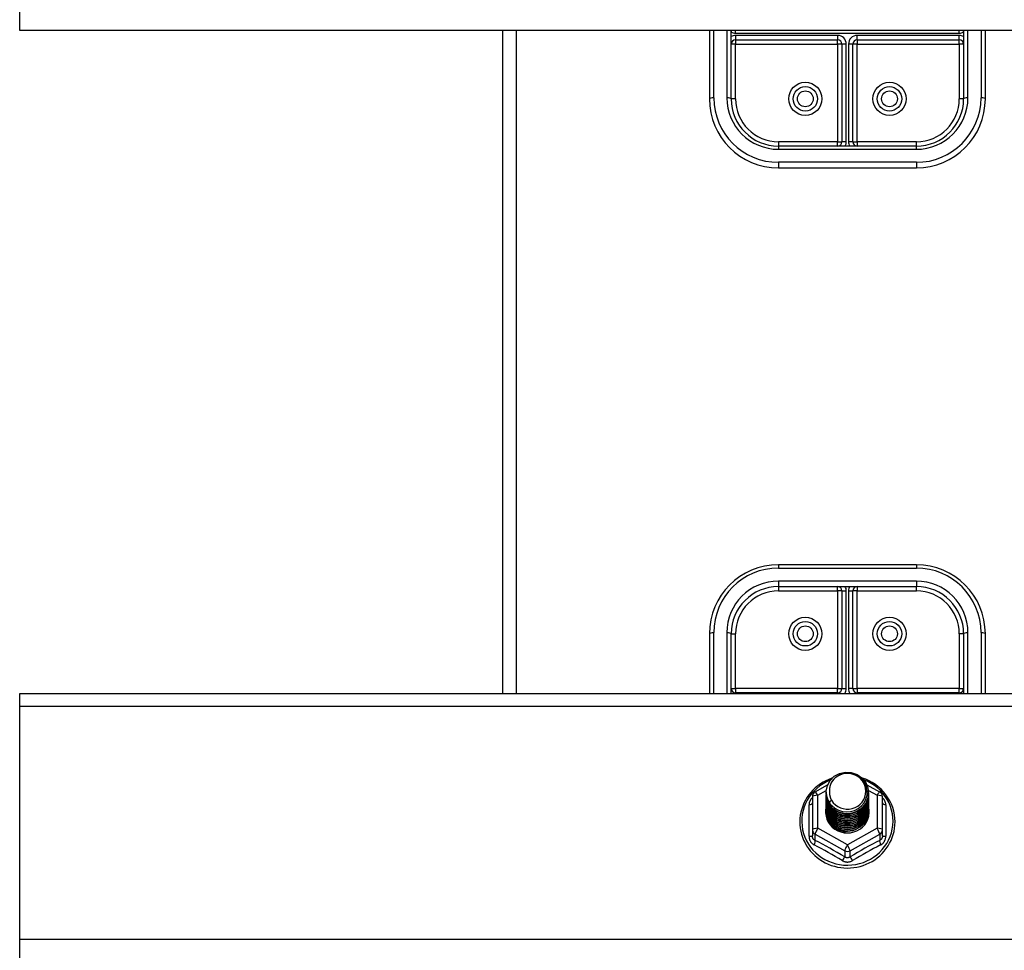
# Model space of a CAD drawing. Header units: inches. Extents: x 32 to 80, y 15.9 to 42.2.
# Tile 22 of 59: x 42.5 to 49.7, y 29.5 to 36.3. Entities that reach past the tile are written whole.
import ezdxf

# ---------------------------------------------------------------- set-up
doc = ezdxf.new("R2010")
doc.units = ezdxf.units.IN
doc.header["$MEASUREMENT"] = 0
doc.layers.add('Visible Edges(ANSI)', color=7, linetype='Continuous', lineweight=25)
doc.layers.add('Visible Tangent Edges(ANSI)', color=7, linetype='Continuous', lineweight=25)

msp = doc.modelspace()

# ---------------------------------------------------------------- linework, layer by layer
at = {"layer": 'Visible Edges(ANSI)'}
for p, q in [((42.5359, 36.1901), (42.5359, 36.347)), ((78.5359, 36.1901), (42.5359, 36.1901)), ((46.0359, 36.1901), (46.0359, 31.3824)), ((47.5359, 36.1901), (47.5359, 35.6943)), ((47.6935, 36.1901), (47.6934, 36.1802)), ((47.6934, 35.6943), (47.6934, 36.1901)), ((49.3784, 36.1802), (49.3783, 36.1901)), ((49.3784, 36.1901), (49.3784, 35.6943)), ((49.5359, 35.6943), (49.5359, 36.1901)), ((47.7249, 36.123), (48.465, 36.123)), ((48.6068, 36.123), (49.3469, 36.123)), ((48.4965, 36.0915), (48.4965, 35.3833)), ((48.5753, 35.3833), (48.5753, 36.0915)), ((49.0359, 35.3518), (48.0359, 35.3518)), ((48.0359, 35.1943), (49.0359, 35.1943)), ((49.0359, 32.3144), (48.0359, 32.3144)), ((48.0359, 32.1569), (49.0359, 32.1569)), ((48.4965, 32.1255), (48.4965, 31.4173)), ((48.5753, 31.4173), (48.5753, 32.1255)), ((47.5359, 31.8144), (47.5359, 31.3824)), ((47.6934, 31.3824), (47.6934, 31.8144)), ((49.3784, 31.8144), (49.3784, 31.3824)), ((49.5359, 31.3824), (49.5359, 31.8144)), ((42.5359, 31.2892), (42.5359, 31.3824)), ((42.5359, 31.3824), (78.5359, 31.3824)), ((48.465, 31.3858), (47.7249, 31.3858)), ((49.3469, 31.3858), (48.6068, 31.3858)), ((42.5359, 29.597), (42.5359, 31.2892)), ((48.3021, 30.6675), (48.3922, 30.7177)), ((48.6771, 30.7192), (48.7696, 30.6675)), ((48.2819, 30.6331), (48.2819, 30.3935)), ((48.3823, 30.6658), (48.3823, 30.6662)), ((48.3823, 30.6533), (48.3823, 30.6537)), ((48.3823, 30.6407), (48.3823, 30.6411)), ((48.3823, 30.6282), (48.3823, 30.6286)), ((48.6894, 30.6595), (48.6894, 30.66)), ((48.6894, 30.647), (48.6894, 30.6474)), ((48.6894, 30.6345), (48.6894, 30.6349)), ((48.6894, 30.6219), (48.6894, 30.6223)), ((48.7898, 30.3935), (48.7898, 30.6331)), ((48.3823, 30.6157), (48.3823, 30.6161)), ((48.3823, 30.6031), (48.3823, 30.6035)), ((48.3823, 30.5906), (48.3823, 30.591)), ((48.3823, 30.578), (48.3823, 30.5785)), ((48.3823, 30.5655), (48.3823, 30.5659)), ((48.3823, 30.553), (48.3823, 30.5534)), ((48.6894, 30.6094), (48.6894, 30.6098)), ((48.6894, 30.5968), (48.6894, 30.5973)), ((48.6894, 30.5843), (48.6894, 30.5847)), ((48.6894, 30.5718), (48.6894, 30.5722)), ((48.6894, 30.5592), (48.6894, 30.5596)), ((48.3823, 30.5404), (48.3823, 30.5408)), ((48.3823, 30.5279), (48.3823, 30.5283)), ((48.6894, 30.5467), (48.6894, 30.5471)), ((48.6894, 30.5342), (48.6894, 30.5346)), ((48.2819, 30.3935), (48.2819, 30.3487)), ((48.5175, 30.3795), (48.5161, 30.372)), ((48.7898, 30.3487), (48.7898, 30.3935)), ((42.5359, 29.4401), (42.5359, 29.597))]:
    msp.add_line(p, q, dxfattribs=at)
at = {"layer": 'Visible Edges(ANSI)', "flags": 128}
for points in [[(48.424, 30.7664), (48.4019, 30.7582), (48.3805, 30.7486), (48.3598, 30.7376), (48.34, 30.7253), (48.321, 30.7117), (48.303, 30.6968), (48.2862, 30.6808), (48.2704, 30.6637), (48.256, 30.6456), (48.2428, 30.6265), (48.231, 30.6067), (48.2206, 30.586), (48.2117, 30.5648), (48.2044, 30.543), (48.1986, 30.5207), (48.1943, 30.4981), (48.1917, 30.4753), (48.1907, 30.4523), (48.1914, 30.4294), (48.1936, 30.4065), (48.1975, 30.3839), (48.203, 30.3615), (48.21, 30.3396), (48.2185, 30.3182), (48.2286, 30.2974), (48.2401, 30.2774), (48.2529, 30.2581), (48.2671, 30.2398), (48.2826, 30.2225), (48.2992, 30.2062), (48.317, 30.1911), (48.3357, 30.1772), (48.3554, 30.1646), (48.3759, 30.1533), (48.3972, 30.1434), (48.4191, 30.1349), (48.4415, 30.1279), (48.4644, 30.1224), (48.4876, 30.1185), (48.511, 30.116), (48.5346, 30.1152), (48.5581, 30.1159), (48.5816, 30.1181), (48.6048, 30.1219), (48.6278, 30.1272), (48.6503, 30.1341), (48.6722, 30.1424), (48.6936, 30.1521), (48.7142, 30.1633), (48.7339, 30.1757), (48.7528, 30.1895), (48.7707, 30.2045), (48.7874, 30.2206), (48.803, 30.2379), (48.8173, 30.2561), (48.8304, 30.2752), (48.842, 30.2952), (48.8522, 30.3159), (48.8609, 30.3372), (48.8681, 30.3591), (48.8738, 30.3814), (48.8778, 30.404), (48.8802, 30.4269), (48.881, 30.4498)], [(48.4032, 30.5925), (48.3868, 30.6311), (48.3825, 30.6725), (48.3906, 30.7135), (48.4104, 30.7506), (48.4404, 30.7807), (48.4781, 30.8014), (48.5206, 30.811), (48.5642, 30.8086), (48.6056, 30.7945), (48.6413, 30.7696), (48.6685, 30.7359), (48.6849, 30.6962), (48.6893, 30.6536), (48.6813, 30.6115), (48.6614, 30.5733), (48.6315, 30.542), (48.5938, 30.5201), (48.5514, 30.5093), (48.5077, 30.5105), (48.4663, 30.5235), (48.4306, 30.5472), (48.4034, 30.5797), (48.3869, 30.6183), (48.3825, 30.6597)], [(48.4219, 30.5678), (48.4446, 30.549), (48.4708, 30.5348), (48.4994, 30.526), (48.5292, 30.5227), (48.5592, 30.5253), (48.5881, 30.5337), (48.6146, 30.5474), (48.6379, 30.5661), (48.6567, 30.589), (48.6703, 30.6151), (48.6782, 30.6433), (48.6799, 30.6726), (48.6753, 30.7014), (48.6647, 30.7288), (48.6484, 30.7534), (48.6271, 30.7741), (48.6019, 30.79), (48.5737, 30.8003), (48.544, 30.8046), (48.5141, 30.8025), (48.4854, 30.7942), (48.4593, 30.7801), (48.4372, 30.7607), (48.42, 30.7371)], [(48.881, 30.4498), (48.88, 30.4761), (48.8768, 30.5022), (48.8715, 30.528), (48.8641, 30.5533), (48.8547, 30.5779), (48.8434, 30.6018), (48.8301, 30.6247), (48.8151, 30.6466), (48.7983, 30.6672), (48.78, 30.6864), (48.7601, 30.7042), (48.7389, 30.7205), (48.7164, 30.735), (48.6928, 30.7478), (48.6683, 30.7588), (48.643, 30.7679)], [(48.42, 30.7371), (48.4188, 30.7346), (48.4176, 30.7321), (48.4164, 30.7295), (48.4153, 30.7269), (48.4142, 30.7243), (48.4133, 30.7217), (48.4123, 30.719), (48.4115, 30.7163), (48.4107, 30.7136), (48.4099, 30.7109), (48.4092, 30.7082), (48.4086, 30.7054), (48.4081, 30.7027), (48.4076, 30.6999), (48.4071, 30.6972), (48.4068, 30.6944), (48.4065, 30.6916), (48.4062, 30.6888), (48.4061, 30.686), (48.4059, 30.6832), (48.4059, 30.6804), (48.4059, 30.6776), (48.406, 30.6748), (48.4062, 30.672)], [(48.3823, 30.6658), (48.3824, 30.6613), (48.3826, 30.6569), (48.383, 30.6524), (48.3835, 30.6479), (48.3841, 30.6435), (48.3849, 30.6391), (48.3858, 30.6347), (48.3869, 30.6303), (48.3881, 30.626), (48.3895, 30.6217), (48.3909, 30.6175), (48.3926, 30.6133), (48.3943, 30.6091), (48.3962, 30.605), (48.3982, 30.601), (48.4004, 30.597), (48.4026, 30.5931), (48.405, 30.5893), (48.4075, 30.5855), (48.4102, 30.5818), (48.4129, 30.5782), (48.4158, 30.5746), (48.4188, 30.5712), (48.4219, 30.5678)], [(48.3823, 30.6533), (48.3837, 30.6342), (48.3876, 30.6154), (48.394, 30.5972), (48.4029, 30.5801), (48.4141, 30.5642), (48.4273, 30.5498), (48.4424, 30.5373), (48.4591, 30.5268), (48.4771, 30.5184), (48.4961, 30.5125), (48.5158, 30.5089), (48.5359, 30.5079), (48.5559, 30.5095), (48.5756, 30.5135), (48.5946, 30.52), (48.6127, 30.5289), (48.6294, 30.5399), (48.6445, 30.553), (48.6577, 30.5678), (48.6689, 30.5843), (48.6777, 30.6019), (48.6842, 30.6206), (48.6881, 30.6399), (48.6894, 30.6595)], [(48.3823, 30.6407), (48.3837, 30.6216), (48.3876, 30.6028), (48.394, 30.5847), (48.4029, 30.5675), (48.4141, 30.5517), (48.4273, 30.5373), (48.4424, 30.5248), (48.4591, 30.5142), (48.4771, 30.5059), (48.4961, 30.4999), (48.5158, 30.4964), (48.5359, 30.4954), (48.5559, 30.4969), (48.5756, 30.501), (48.5946, 30.5075), (48.6127, 30.5163), (48.6294, 30.5274), (48.6445, 30.5404), (48.6577, 30.5553), (48.6689, 30.5717), (48.6777, 30.5894), (48.6842, 30.6081), (48.6881, 30.6274), (48.6894, 30.647)], [(48.3823, 30.6282), (48.3837, 30.6091), (48.3876, 30.5903), (48.394, 30.5722), (48.4029, 30.555), (48.4141, 30.5391), (48.4273, 30.5248), (48.4424, 30.5122), (48.4591, 30.5017), (48.4771, 30.4934), (48.4961, 30.4874), (48.5158, 30.4839), (48.5359, 30.4829), (48.5559, 30.4844), (48.5756, 30.4884), (48.5946, 30.4949), (48.6127, 30.5038), (48.6294, 30.5148), (48.6445, 30.5279), (48.6577, 30.5428), (48.6689, 30.5592), (48.6777, 30.5769), (48.6842, 30.5955), (48.6881, 30.6148), (48.6894, 30.6345)], [(48.3823, 30.6157), (48.3837, 30.5965), (48.3876, 30.5777), (48.394, 30.5596), (48.4029, 30.5425), (48.4141, 30.5266), (48.4273, 30.5122), (48.4424, 30.4997), (48.4591, 30.4892), (48.4771, 30.4808), (48.4961, 30.4749), (48.5158, 30.4713), (48.5359, 30.4703), (48.5559, 30.4718), (48.5756, 30.4759), (48.5946, 30.4824), (48.6127, 30.4913), (48.6294, 30.5023), (48.6445, 30.5154), (48.6577, 30.5302), (48.6689, 30.5466), (48.6777, 30.5643), (48.6842, 30.583), (48.6881, 30.6023), (48.6894, 30.6219)], [(48.6893, 30.6535), (48.6888, 30.6333), (48.6854, 30.6134), (48.6794, 30.594), (48.6709, 30.5756), (48.6598, 30.5585), (48.6466, 30.543), (48.6314, 30.5293), (48.6144, 30.5177), (48.596, 30.5085), (48.5766, 30.5016), (48.5564, 30.4974), (48.5358, 30.4958), (48.5152, 30.4969), (48.4951, 30.5006), (48.4756, 30.5069), (48.4572, 30.5157), (48.4403, 30.5267), (48.4251, 30.5399), (48.4118, 30.5549), (48.4008, 30.5715), (48.3923, 30.5894), (48.3863, 30.6082), (48.383, 30.6276), (48.3825, 30.6472)], [(48.6893, 30.6409), (48.6888, 30.6208), (48.6854, 30.6008), (48.6794, 30.5815), (48.6709, 30.5631), (48.6598, 30.546), (48.6466, 30.5305), (48.6314, 30.5168), (48.6144, 30.5052), (48.596, 30.4959), (48.5766, 30.4891), (48.5564, 30.4849), (48.5358, 30.4833), (48.5152, 30.4843), (48.4951, 30.4881), (48.4756, 30.4944), (48.4572, 30.5031), (48.4403, 30.5142), (48.4251, 30.5274), (48.4118, 30.5424), (48.4008, 30.559), (48.3923, 30.5768), (48.3863, 30.5956), (48.383, 30.615), (48.3825, 30.6347)], [(48.6893, 30.6284), (48.6888, 30.6082), (48.6854, 30.5883), (48.6794, 30.5689), (48.6709, 30.5506), (48.6598, 30.5335), (48.6466, 30.5179), (48.6314, 30.5043), (48.6144, 30.4927), (48.596, 30.4834), (48.5766, 30.4766), (48.5564, 30.4723), (48.5358, 30.4707), (48.5152, 30.4718), (48.4951, 30.4755), (48.4756, 30.4818), (48.4572, 30.4906), (48.4403, 30.5017), (48.4251, 30.5148), (48.4118, 30.5298), (48.4008, 30.5464), (48.3923, 30.5643), (48.3863, 30.5831), (48.383, 30.6025), (48.3825, 30.6221)], [(48.4062, 30.672), (48.406, 30.6692), (48.406, 30.6664), (48.4059, 30.6636), (48.406, 30.6607), (48.4061, 30.6579), (48.4063, 30.6552), (48.4066, 30.6524), (48.4069, 30.6496), (48.4073, 30.6468), (48.4077, 30.644), (48.4082, 30.6413), (48.4088, 30.6385), (48.4094, 30.6358), (48.4101, 30.6331), (48.4109, 30.6304), (48.4117, 30.6277), (48.4126, 30.625), (48.4135, 30.6223), (48.4145, 30.6197), (48.4156, 30.6171), (48.4167, 30.6145), (48.4179, 30.6119), (48.4191, 30.6094), (48.4204, 30.6069)], [(48.3823, 30.6031), (48.3837, 30.584), (48.3876, 30.5652), (48.394, 30.5471), (48.4029, 30.5299), (48.4141, 30.514), (48.4273, 30.4997), (48.4424, 30.4872), (48.4591, 30.4766), (48.4771, 30.4683), (48.4961, 30.4623), (48.5158, 30.4588), (48.5359, 30.4578), (48.5559, 30.4593), (48.5756, 30.4634), (48.5946, 30.4699), (48.6127, 30.4787), (48.6294, 30.4898), (48.6445, 30.5028), (48.6577, 30.5177), (48.6689, 30.5341), (48.6777, 30.5518), (48.6842, 30.5704), (48.6881, 30.5897), (48.6894, 30.6094)], [(48.3823, 30.5906), (48.3837, 30.5715), (48.3876, 30.5527), (48.394, 30.5345), (48.4029, 30.5174), (48.4141, 30.5015), (48.4273, 30.4872), (48.4424, 30.4746), (48.4591, 30.4641), (48.4771, 30.4558), (48.4961, 30.4498), (48.5158, 30.4462), (48.5359, 30.4452), (48.5559, 30.4468), (48.5756, 30.4508), (48.5946, 30.4573), (48.6127, 30.4662), (48.6294, 30.4772), (48.6445, 30.4903), (48.6577, 30.5052), (48.6689, 30.5216), (48.6777, 30.5392), (48.6842, 30.5579), (48.6881, 30.5772), (48.6894, 30.5968)], [(48.3823, 30.578), (48.3837, 30.5589), (48.3876, 30.5401), (48.394, 30.522), (48.4029, 30.5048), (48.4141, 30.489), (48.4273, 30.4746), (48.4424, 30.4621), (48.4591, 30.4515), (48.4771, 30.4432), (48.4961, 30.4372), (48.5158, 30.4337), (48.5359, 30.4327), (48.5559, 30.4342), (48.5756, 30.4383), (48.5946, 30.4448), (48.6127, 30.4536), (48.6294, 30.4647), (48.6445, 30.4778), (48.6577, 30.4926), (48.6689, 30.509), (48.6777, 30.5267), (48.6842, 30.5454), (48.6881, 30.5647), (48.6894, 30.5843)], [(48.3823, 30.5655), (48.3837, 30.5464), (48.3876, 30.5276), (48.394, 30.5095), (48.4029, 30.4923), (48.4141, 30.4764), (48.4273, 30.4621), (48.4424, 30.4495), (48.4591, 30.439), (48.4771, 30.4307), (48.4961, 30.4247), (48.5158, 30.4212), (48.5359, 30.4202), (48.5559, 30.4217), (48.5756, 30.4257), (48.5946, 30.4322), (48.6127, 30.4411), (48.6294, 30.4521), (48.6445, 30.4652), (48.6577, 30.4801), (48.6689, 30.4965), (48.6777, 30.5142), (48.6842, 30.5328), (48.6881, 30.5521), (48.6894, 30.5718)], [(48.3823, 30.553), (48.3837, 30.5338), (48.3876, 30.5151), (48.394, 30.4969), (48.4029, 30.4798), (48.4141, 30.4639), (48.4273, 30.4495), (48.4424, 30.437), (48.4591, 30.4265), (48.4771, 30.4181), (48.4961, 30.4122), (48.5158, 30.4086), (48.5359, 30.4076), (48.5559, 30.4092), (48.5756, 30.4132), (48.5946, 30.4197), (48.6127, 30.4286), (48.6294, 30.4396), (48.6445, 30.4527), (48.6577, 30.4675), (48.6689, 30.4839), (48.6777, 30.5016), (48.6842, 30.5203), (48.6881, 30.5396), (48.6894, 30.5592)], [(48.6893, 30.6159), (48.6888, 30.5957), (48.6854, 30.5757), (48.6794, 30.5564), (48.6709, 30.538), (48.6598, 30.5209), (48.6466, 30.5054), (48.6314, 30.4917), (48.6144, 30.4801), (48.596, 30.4708), (48.5766, 30.464), (48.5564, 30.4598), (48.5358, 30.4582), (48.5152, 30.4593), (48.4951, 30.463), (48.4756, 30.4693), (48.4572, 30.4781), (48.4403, 30.4891), (48.4251, 30.5023), (48.4118, 30.5173), (48.4008, 30.5339), (48.3923, 30.5517), (48.3863, 30.5705), (48.383, 30.5899), (48.3825, 30.6096)], [(48.6893, 30.6033), (48.6888, 30.5831), (48.6854, 30.5632), (48.6794, 30.5439), (48.6709, 30.5255), (48.6598, 30.5084), (48.6466, 30.4928), (48.6314, 30.4792), (48.6144, 30.4676), (48.596, 30.4583), (48.5766, 30.4515), (48.5564, 30.4472), (48.5358, 30.4456), (48.5152, 30.4467), (48.4951, 30.4505), (48.4756, 30.4568), (48.4572, 30.4655), (48.4403, 30.4766), (48.4251, 30.4898), (48.4118, 30.5048), (48.4008, 30.5213), (48.3923, 30.5392), (48.3863, 30.558), (48.383, 30.5774), (48.3825, 30.5971)], [(48.6893, 30.5908), (48.6888, 30.5706), (48.6854, 30.5507), (48.6794, 30.5313), (48.6709, 30.5129), (48.6598, 30.4958), (48.6466, 30.4803), (48.6314, 30.4666), (48.6144, 30.4551), (48.596, 30.4458), (48.5766, 30.4389), (48.5564, 30.4347), (48.5358, 30.4331), (48.5152, 30.4342), (48.4951, 30.4379), (48.4756, 30.4442), (48.4572, 30.453), (48.4403, 30.4641), (48.4251, 30.4772), (48.4118, 30.4922), (48.4008, 30.5088), (48.3923, 30.5267), (48.3863, 30.5455), (48.383, 30.5649), (48.3825, 30.5845)], [(48.6893, 30.5782), (48.6888, 30.5581), (48.6854, 30.5381), (48.6794, 30.5188), (48.6709, 30.5004), (48.6598, 30.4833), (48.6466, 30.4678), (48.6314, 30.4541), (48.6144, 30.4425), (48.596, 30.4332), (48.5766, 30.4264), (48.5564, 30.4222), (48.5358, 30.4206), (48.5152, 30.4216), (48.4951, 30.4254), (48.4756, 30.4317), (48.4572, 30.4405), (48.4403, 30.4515), (48.4251, 30.4647), (48.4118, 30.4797), (48.4008, 30.4963), (48.3923, 30.5141), (48.3863, 30.5329), (48.383, 30.5523), (48.3825, 30.572)], [(48.6893, 30.5657), (48.6888, 30.5455), (48.6854, 30.5256), (48.6794, 30.5063), (48.6709, 30.4879), (48.6598, 30.4708), (48.6466, 30.4552), (48.6314, 30.4416), (48.6144, 30.43), (48.596, 30.4207), (48.5766, 30.4139), (48.5564, 30.4096), (48.5358, 30.408), (48.5152, 30.4091), (48.4951, 30.4128), (48.4756, 30.4191), (48.4572, 30.4279), (48.4403, 30.439), (48.4251, 30.4521), (48.4118, 30.4671), (48.4008, 30.4837), (48.3923, 30.5016), (48.3863, 30.5204), (48.383, 30.5398), (48.3825, 30.5594)], [(48.6893, 30.5532), (48.6888, 30.533), (48.6854, 30.513), (48.6794, 30.4937), (48.6709, 30.4753), (48.6598, 30.4582), (48.6466, 30.4427), (48.6314, 30.429), (48.6144, 30.4174), (48.596, 30.4082), (48.5766, 30.4013), (48.5564, 30.3971), (48.5358, 30.3955), (48.5152, 30.3966), (48.4951, 30.4003), (48.4756, 30.4066), (48.4572, 30.4154), (48.4403, 30.4264), (48.4251, 30.4396), (48.4118, 30.4546), (48.4008, 30.4712), (48.3923, 30.489), (48.3863, 30.5078), (48.383, 30.5272), (48.3825, 30.5469)], [(48.4204, 30.6069), (48.4197, 30.6063), (48.419, 30.6057), (48.4182, 30.6051), (48.4175, 30.6045), (48.4168, 30.6039), (48.4161, 30.6033), (48.4154, 30.6027), (48.4147, 30.6021), (48.414, 30.6015), (48.4132, 30.6009), (48.4125, 30.6003), (48.4118, 30.5997), (48.4111, 30.5991), (48.4104, 30.5985), (48.4097, 30.5979), (48.409, 30.5973), (48.4082, 30.5967), (48.4075, 30.5961), (48.4068, 30.5955), (48.4061, 30.5949), (48.4054, 30.5943), (48.4047, 30.5937), (48.404, 30.5931), (48.4032, 30.5925)], [(48.3823, 30.5404), (48.3837, 30.5213), (48.3876, 30.5025), (48.394, 30.4844), (48.4029, 30.4672), (48.4141, 30.4513), (48.4273, 30.437), (48.4424, 30.4245), (48.4591, 30.4139), (48.4771, 30.4056), (48.4961, 30.3996), (48.5158, 30.3961), (48.5359, 30.3951), (48.5559, 30.3966), (48.5756, 30.4007), (48.5946, 30.4072), (48.6127, 30.416), (48.6294, 30.4271), (48.6445, 30.4401), (48.6577, 30.455), (48.6689, 30.4714), (48.6777, 30.4891), (48.6842, 30.5077), (48.6881, 30.5271), (48.6894, 30.5467)], [(48.3823, 30.5279), (48.3837, 30.5088), (48.3876, 30.49), (48.394, 30.4718), (48.4029, 30.4547), (48.4141, 30.4388), (48.4273, 30.4245), (48.4424, 30.4119), (48.4591, 30.4014), (48.4771, 30.3931), (48.4961, 30.3871), (48.5158, 30.3836), (48.5359, 30.3825), (48.5559, 30.3841), (48.5756, 30.3881), (48.5946, 30.3946), (48.6127, 30.4035), (48.6294, 30.4145), (48.6445, 30.4276), (48.6577, 30.4425), (48.6689, 30.4589), (48.6777, 30.4766), (48.6842, 30.4952), (48.6881, 30.5145), (48.6894, 30.5342)], [(48.6893, 30.5406), (48.6888, 30.5204), (48.6854, 30.5005), (48.6794, 30.4812), (48.6709, 30.4628), (48.6598, 30.4457), (48.6466, 30.4302), (48.6314, 30.4165), (48.6144, 30.4049), (48.596, 30.3956), (48.5766, 30.3888), (48.5564, 30.3845), (48.5358, 30.383), (48.5152, 30.384), (48.4951, 30.3878), (48.4756, 30.3941), (48.4572, 30.4028), (48.4403, 30.4139), (48.4251, 30.4271), (48.4118, 30.4421), (48.4008, 30.4586), (48.3923, 30.4765), (48.3863, 30.4953), (48.383, 30.5147), (48.3825, 30.5344)], [(48.5161, 30.372), (48.5079, 30.3734), (48.4998, 30.3752), (48.4917, 30.3774), (48.4839, 30.38), (48.4762, 30.383), (48.4686, 30.3864), (48.4613, 30.3902), (48.4541, 30.3944), (48.4472, 30.399), (48.4406, 30.4039), (48.4343, 30.4091), (48.4283, 30.4146), (48.4226, 30.4205), (48.4172, 30.4266), (48.4122, 30.433), (48.4076, 30.4397), (48.4033, 30.4466), (48.3995, 30.4537), (48.396, 30.461), (48.393, 30.4685), (48.3904, 30.4761), (48.3882, 30.4839), (48.3865, 30.4917), (48.3852, 30.4996)], [(48.6893, 30.5281), (48.6893, 30.528), (48.6893, 30.5279), (48.6893, 30.5278), (48.6893, 30.5277), (48.6893, 30.5276), (48.6893, 30.5275), (48.6893, 30.5274), (48.6893, 30.5273), (48.6893, 30.5272), (48.6893, 30.5271), (48.6893, 30.5271), (48.6893, 30.527), (48.6893, 30.5269), (48.6894, 30.5268), (48.6894, 30.5267), (48.6894, 30.5266), (48.6894, 30.5265), (48.6894, 30.5264), (48.6894, 30.5263), (48.6894, 30.5262), (48.6894, 30.5261), (48.6894, 30.526), (48.6894, 30.5259), (48.6894, 30.5258)]]:
    msp.add_lwpolyline(points, dxfattribs=at)
at = {"layer": 'Visible Edges(ANSI)'}
for centre in [(48.2308, 35.6943), (48.841, 35.6943), (48.2308, 31.8144), (48.841, 31.8144)]:
    msp.add_circle(centre, 0.0886, dxfattribs=at)
for centre, radius, start, end in [((47.7249, 36.0915), 0.0315, 90, 180), ((48.465, 36.0915), 0.0315, 0, 90), ((48.6068, 36.0915), 0.0315, 90, 180), ((49.3469, 36.0915), 0.0315, 0, 90), ((48.0359, 35.6943), 0.5, 180, 270), ((48.0359, 35.6943), 0.3425, 180, 270), ((49.0359, 35.6943), 0.3425, 270, 0), ((49.0359, 35.6943), 0.5, 270, 0), ((48.465, 35.3833), 0.0315, 270, 0), ((48.6068, 35.3833), 0.0315, 180, 270), ((48.0359, 31.8144), 0.5, 90, 180), ((49.0359, 31.8144), 0.5, 0, 90), ((48.0359, 31.8144), 0.3425, 90, 180), ((48.465, 32.1255), 0.0315, 0, 90), ((48.6068, 32.1255), 0.0315, 90, 180), ((49.0359, 31.8144), 0.3425, 0, 90), ((47.7249, 31.4173), 0.0315, 180, 270), ((48.465, 31.4173), 0.0315, 270, 0), ((48.6068, 31.4173), 0.0315, 180, 270), ((49.3469, 31.4173), 0.0315, 270, 0), ((48.3213, 30.6331), 0.0394, 119.17447, 180), ((48.7505, 30.6331), 0.0394, 0, 60.82553)]:
    msp.add_arc(centre, radius, start, end, dxfattribs=at)
for centre, major_axis, start_param, end_param in [((48.5359, 30.6723), (0.1339, 0), 3.671471, 8.899926), ((48.5359, 30.5233), (-0.1585, 0), 6.031816, 9.674875), ((48.5359, 30.6673), (0.1535, 0), 3.669461, 3.875388)]:
    msp.add_ellipse(centre, major_axis=major_axis, ratio=0.966998, start_param=start_param, end_param=end_param, dxfattribs=at)
at = {"layer": 'Visible Tangent Edges(ANSI)'}
for p, q in [((46.1349, 36.1901), (46.1349, 31.3824)), ((47.5674, 35.7024), (47.5674, 36.1901)), ((47.6619, 36.1901), (47.6619, 35.7024)), ((47.7249, 36.1702), (47.7249, 36.1901)), ((49.3469, 36.1702), (49.3469, 36.1901)), ((49.4099, 35.7024), (49.4099, 36.1901)), ((49.5044, 36.1901), (49.5044, 35.7024)), ((47.7249, 36.1702), (49.3469, 36.1702)), ((48.465, 36.1545), (47.7249, 36.1545)), ((47.7249, 36.1545), (47.7249, 36.123)), ((47.7249, 36.123), (47.7249, 36.0915)), ((48.465, 36.1545), (48.465, 36.123)), ((48.465, 36.0915), (48.465, 36.123)), ((48.6068, 36.123), (48.6068, 36.1545)), ((49.3469, 36.1545), (48.6068, 36.1545)), ((48.6068, 36.123), (48.6068, 36.0915)), ((49.3469, 36.123), (49.3469, 36.1545)), ((49.3469, 36.0915), (49.3469, 36.123)), ((47.7249, 36.0915), (47.6934, 36.0915)), ((47.7249, 36.0915), (48.465, 36.0915)), ((47.7249, 35.6943), (47.7249, 36.0915)), ((48.465, 36.0915), (48.465, 35.3833)), ((48.4965, 36.0915), (48.465, 36.0915)), ((48.528, 36.0915), (48.4965, 36.0915)), ((48.528, 35.3833), (48.528, 36.0915)), ((48.5753, 36.0915), (48.5438, 36.0915)), ((48.5438, 36.0915), (48.5438, 35.3833)), ((48.6068, 36.0915), (48.5753, 36.0915)), ((48.6068, 36.0915), (49.3469, 36.0915)), ((48.6068, 35.3833), (48.6068, 36.0915)), ((49.3469, 36.0915), (49.3469, 35.6943)), ((49.3784, 36.0915), (49.3469, 36.0915)), ((47.7249, 35.6943), (47.6934, 35.6943)), ((49.3784, 35.6943), (49.3469, 35.6943)), ((48.465, 35.3833), (48.0359, 35.3833)), ((48.0359, 35.3833), (48.0359, 35.3518)), ((48.0359, 35.3518), (48.0359, 35.3284)), ((48.465, 35.3518), (48.465, 35.3833)), ((48.465, 35.3833), (48.4965, 35.3833)), ((48.528, 35.3833), (48.4965, 35.3833)), ((48.5753, 35.3833), (48.5438, 35.3833)), ((48.5753, 35.3833), (48.6068, 35.3833)), ((49.0359, 35.3833), (48.6068, 35.3833)), ((48.6068, 35.3833), (48.6068, 35.3518)), ((49.0359, 35.3518), (49.0359, 35.3833)), ((49.0359, 35.3284), (49.0359, 35.3518)), ((48.0359, 35.3284), (49.0359, 35.3284)), ((49.0359, 35.2339), (48.0359, 35.2339)), ((48.0359, 35.2339), (48.0359, 35.1943)), ((49.0359, 35.2339), (49.0359, 35.1943)), ((48.0359, 32.3144), (48.0359, 32.291)), ((48.0359, 32.291), (49.0359, 32.291)), ((49.0359, 32.3144), (49.0359, 32.291)), ((49.0359, 32.1965), (48.0359, 32.1965)), ((48.0359, 32.1965), (48.0359, 32.1569)), ((49.0359, 32.1965), (49.0359, 32.1569)), ((48.0359, 32.1569), (48.0359, 32.1255)), ((48.0359, 32.1255), (48.465, 32.1255)), ((48.465, 32.1255), (48.465, 32.1569)), ((48.465, 32.1255), (48.465, 31.4173)), ((48.4965, 32.1255), (48.465, 32.1255)), ((48.4965, 32.1255), (48.528, 32.1255)), ((48.528, 31.4173), (48.528, 32.1255)), ((48.5438, 32.1255), (48.5438, 31.4173)), ((48.5438, 32.1255), (48.5753, 32.1255)), ((48.6068, 32.1255), (48.5753, 32.1255)), ((48.6068, 32.1569), (48.6068, 32.1255)), ((48.6068, 32.1255), (49.0359, 32.1255)), ((48.6068, 31.4173), (48.6068, 32.1255)), ((49.0359, 32.1255), (49.0359, 32.1569)), ((47.5674, 31.3824), (47.5674, 31.8225)), ((47.6619, 31.8225), (47.6619, 31.3824)), ((47.6934, 31.8144), (47.7249, 31.8144)), ((47.7249, 31.4173), (47.7249, 31.8144)), ((49.3469, 31.8144), (49.3469, 31.4173)), ((49.3784, 31.8144), (49.3469, 31.8144)), ((49.4099, 31.3824), (49.4099, 31.8225)), ((49.5044, 31.8225), (49.5044, 31.3824)), ((47.6934, 31.4173), (47.7249, 31.4173)), ((48.465, 31.4173), (47.7249, 31.4173)), ((47.7249, 31.4173), (47.7249, 31.3858)), ((48.465, 31.3858), (48.465, 31.4173)), ((48.465, 31.4173), (48.4965, 31.4173)), ((48.4965, 31.4173), (48.528, 31.4173)), ((48.5753, 31.4173), (48.5438, 31.4173)), ((48.5753, 31.4173), (48.6068, 31.4173)), ((49.3469, 31.4173), (48.6068, 31.4173)), ((48.6068, 31.4173), (48.6068, 31.3858)), ((49.3469, 31.4173), (49.3784, 31.4173)), ((49.3469, 31.3858), (49.3469, 31.4173)), ((47.7249, 31.3858), (47.7249, 31.3824)), ((48.465, 31.3858), (48.465, 31.3824)), ((48.6068, 31.3858), (48.6068, 31.3824)), ((49.3469, 31.3858), (49.3469, 31.3824)), ((42.5359, 31.2892), (78.5359, 31.2892)), ((48.3213, 30.6431), (48.3828, 30.6774)), ((48.3213, 30.4035), (48.3213, 30.6431)), ((48.6883, 30.6778), (48.7505, 30.6431)), ((48.7505, 30.6431), (48.7505, 30.4035)), ((48.2577, 30.3458), (48.2577, 30.573)), ((48.8141, 30.573), (48.8141, 30.3458)), ((48.3016, 30.3605), (48.5162, 30.2407)), ((48.3016, 30.3157), (48.3016, 30.3605)), ((48.5359, 30.2837), (48.3213, 30.4035)), ((48.7505, 30.4035), (48.5359, 30.2837)), ((48.5556, 30.2407), (48.7701, 30.3605)), ((48.7701, 30.3605), (48.7701, 30.3157)), ((48.5162, 30.2407), (48.5162, 30.1959)), ((48.5556, 30.1959), (48.5556, 30.2407)), ((78.5359, 29.597), (42.5359, 29.597))]:
    msp.add_line(p, q, dxfattribs=at)
at = {"layer": 'Visible Tangent Edges(ANSI)', "flags": 128}
for points in [[(47.6935, 36.1901), (47.6935, 36.1897), (47.6935, 36.1893), (47.6935, 36.1889), (47.6934, 36.1885), (47.6934, 36.1881), (47.6934, 36.1876), (47.6934, 36.1872), (47.6934, 36.1868), (47.6934, 36.1864), (47.6934, 36.186), (47.6934, 36.1856), (47.6934, 36.1852), (47.6934, 36.1848), (47.6934, 36.1843), (47.6934, 36.1839), (47.6934, 36.1835), (47.6934, 36.1831), (47.6934, 36.1827), (47.6934, 36.1823), (47.6934, 36.1819), (47.6934, 36.1815), (47.6934, 36.1811), (47.6934, 36.1806), (47.6934, 36.1802)], [(49.3784, 36.1802), (49.3784, 36.1806), (49.3784, 36.1811), (49.3784, 36.1815), (49.3784, 36.1819), (49.3784, 36.1823), (49.3784, 36.1827), (49.3784, 36.1831), (49.3784, 36.1835), (49.3784, 36.1839), (49.3784, 36.1843), (49.3784, 36.1848), (49.3784, 36.1852), (49.3784, 36.1856), (49.3784, 36.186), (49.3784, 36.1864), (49.3784, 36.1868), (49.3783, 36.1872), (49.3783, 36.1876), (49.3783, 36.1881), (49.3783, 36.1885), (49.3783, 36.1889), (49.3783, 36.1893), (49.3783, 36.1897), (49.3783, 36.1901)], [(48.2819, 30.6256), (48.2801, 30.6238), (48.2783, 30.622), (48.2765, 30.6201), (48.2748, 30.6182), (48.2732, 30.6162), (48.2717, 30.6141), (48.2702, 30.612), (48.2688, 30.6099), (48.2675, 30.6078), (48.2662, 30.6056), (48.2651, 30.6033), (48.264, 30.6011), (48.263, 30.5988), (48.2621, 30.5965), (48.2613, 30.5942), (48.2605, 30.5919), (48.2599, 30.5895), (48.2593, 30.5872), (48.2588, 30.5848), (48.2584, 30.5824), (48.2581, 30.58), (48.2579, 30.5777), (48.2578, 30.5753), (48.2577, 30.573)], [(48.8141, 30.573), (48.814, 30.5753), (48.8139, 30.5777), (48.8137, 30.58), (48.8133, 30.5824), (48.813, 30.5848), (48.8125, 30.5872), (48.8119, 30.5895), (48.8112, 30.5919), (48.8105, 30.5942), (48.8097, 30.5965), (48.8088, 30.5988), (48.8078, 30.6011), (48.8067, 30.6033), (48.8055, 30.6056), (48.8043, 30.6078), (48.803, 30.6099), (48.8016, 30.612), (48.8001, 30.6141), (48.7985, 30.6162), (48.7969, 30.6182), (48.7953, 30.6201), (48.7935, 30.622), (48.7917, 30.6238), (48.7898, 30.6256)], [(48.2577, 30.3458), (48.2578, 30.3425), (48.258, 30.3392), (48.2583, 30.336), (48.2588, 30.3328), (48.2595, 30.3296), (48.2603, 30.3264), (48.2612, 30.3233), (48.2622, 30.3203), (48.2634, 30.3173), (48.2647, 30.3144), (48.2662, 30.3115), (48.2677, 30.3087), (48.2694, 30.306), (48.2713, 30.3034), (48.2732, 30.3009), (48.2752, 30.2985), (48.2774, 30.2962), (48.2797, 30.294), (48.282, 30.2919), (48.2845, 30.2899), (48.287, 30.288), (48.2896, 30.2863), (48.2923, 30.2847), (48.2951, 30.2832)], [(48.3016, 30.3157), (48.3002, 30.3164), (48.2988, 30.3172), (48.2974, 30.318), (48.2961, 30.319), (48.2948, 30.32), (48.2935, 30.321), (48.2923, 30.3221), (48.2912, 30.3233), (48.2901, 30.3246), (48.2891, 30.3259), (48.2881, 30.3273), (48.2872, 30.3287), (48.2864, 30.3301), (48.2856, 30.3317), (48.2849, 30.3332), (48.2843, 30.3348), (48.2838, 30.3365), (48.2833, 30.3381), (48.2829, 30.3398), (48.2825, 30.3416), (48.2823, 30.3433), (48.2821, 30.3451), (48.282, 30.3469), (48.2819, 30.3487)], [(48.7898, 30.3487), (48.7898, 30.3469), (48.7897, 30.3451), (48.7895, 30.3433), (48.7892, 30.3416), (48.7889, 30.3398), (48.7885, 30.3381), (48.788, 30.3365), (48.7875, 30.3348), (48.7868, 30.3332), (48.7861, 30.3317), (48.7854, 30.3301), (48.7845, 30.3287), (48.7836, 30.3273), (48.7827, 30.3259), (48.7817, 30.3246), (48.7806, 30.3233), (48.7794, 30.3221), (48.7783, 30.321), (48.777, 30.32), (48.7757, 30.319), (48.7744, 30.318), (48.773, 30.3172), (48.7716, 30.3164), (48.7701, 30.3157)], [(48.7767, 30.2832), (48.7795, 30.2847), (48.7821, 30.2863), (48.7848, 30.288), (48.7873, 30.2899), (48.7897, 30.2919), (48.7921, 30.294), (48.7944, 30.2962), (48.7965, 30.2985), (48.7986, 30.3009), (48.8005, 30.3034), (48.8023, 30.306), (48.804, 30.3087), (48.8056, 30.3115), (48.8071, 30.3144), (48.8084, 30.3173), (48.8096, 30.3203), (48.8106, 30.3233), (48.8115, 30.3264), (48.8123, 30.3296), (48.8129, 30.3328), (48.8134, 30.336), (48.8138, 30.3392), (48.814, 30.3425), (48.8141, 30.3458)], [(48.5556, 30.1959), (48.5541, 30.195), (48.5526, 30.1941), (48.551, 30.1933), (48.5494, 30.1926), (48.5478, 30.192), (48.5461, 30.1914), (48.5445, 30.1909), (48.5428, 30.1906), (48.5411, 30.1903), (48.5394, 30.19), (48.5376, 30.1899), (48.5359, 30.1899), (48.5342, 30.1899), (48.5325, 30.19), (48.5307, 30.1902), (48.529, 30.1905), (48.5273, 30.1909), (48.5257, 30.1914), (48.524, 30.192), (48.5224, 30.1926), (48.5208, 30.1933), (48.5192, 30.1941), (48.5177, 30.195), (48.5162, 30.1959)], [(48.4985, 30.1696), (48.5014, 30.168), (48.5043, 30.1665), (48.5072, 30.1651), (48.5103, 30.1638), (48.5134, 30.1627), (48.5165, 30.1617), (48.5197, 30.1609), (48.5229, 30.1602), (48.5261, 30.1597), (48.5294, 30.1593), (48.5326, 30.1591), (48.5359, 30.159), (48.5392, 30.1591), (48.5425, 30.1593), (48.5457, 30.1597), (48.5489, 30.1602), (48.5521, 30.1609), (48.5553, 30.1617), (48.5584, 30.1627), (48.5615, 30.1638), (48.5645, 30.1651), (48.5675, 30.1665), (48.5704, 30.168), (48.5732, 30.1696)]]:
    msp.add_lwpolyline(points, dxfattribs=at)
at = {"layer": 'Visible Tangent Edges(ANSI)'}
for centre, radius in [((48.2308, 35.6943), 0.1201), ((48.841, 35.6943), 0.1201), ((48.2308, 35.6943), 0.0571), ((48.841, 35.6943), 0.0571), ((48.2308, 31.8144), 0.1201), ((48.841, 31.8144), 0.1201), ((48.2308, 31.8144), 0.0571), ((48.841, 31.8144), 0.0571)]:
    msp.add_circle(centre, radius, dxfattribs=at)
for centre, radius, start, end in [((47.7249, 36.2332), 0.063, 240, 270), ((47.7249, 36.0915), 0.063, 90, 120), ((48.465, 36.0915), 0.063, 0, 90), ((48.6068, 36.0915), 0.063, 90, 180), ((49.3469, 36.2332), 0.063, 270, 300), ((49.3469, 36.0915), 0.063, 60, 90), ((48.0359, 35.7024), 0.4685, 180, 270), ((48.0359, 35.7024), 0.374, 180, 270), ((48.0359, 35.6943), 0.311, 180, 270), ((49.0359, 35.7024), 0.4685, 270, 0), ((49.0359, 35.7024), 0.374, 270, 0), ((49.0359, 35.6943), 0.311, 270, 0), ((48.465, 35.3833), 0.063, 330, 0), ((48.6068, 35.3833), 0.063, 180, 210), ((48.0359, 31.8225), 0.4685, 90, 180), ((49.0359, 31.8225), 0.4685, 0, 90), ((48.0359, 31.8225), 0.374, 90, 180), ((49.0359, 31.8225), 0.374, 0, 90), ((48.0359, 31.8144), 0.311, 90, 180), ((48.465, 32.1255), 0.063, 0, 30), ((48.6068, 32.1255), 0.063, 150, 180), ((49.0359, 31.8144), 0.311, 0, 90), ((48.465, 31.4173), 0.063, 326.31405, 0), ((48.6068, 31.4173), 0.063, 180, 213.68595)]:
    msp.add_arc(centre, radius, start, end, dxfattribs=at)
for centre, major_axis, ratio, start_param, end_param in [((47.5674, 35.6943), (-0.0315, 0), 0.254784, 4.712389, 6.283185), ((47.6619, 35.6943), (0.0315, 0), 0.254784, 0, 1.570796), ((49.4099, 35.6943), (-0.0315, 0), 0.254784, 4.712389, 6.283185), ((49.5044, 35.6943), (0.0315, 0), 0.254784, 0, 1.570796), ((47.5674, 31.8144), (-0.0315, 0), 0.254784, 4.712389, 6.283185), ((47.6619, 31.8144), (0.0315, 0), 0.254784, 0, 1.570796), ((49.4099, 31.8144), (-0.0315, 0), 0.254784, 4.712389, 6.283185), ((49.5044, 31.8144), (0.0315, 0), 0.254784, 0, 1.570796), ((48.5359, 30.4558), (0.3308, 0), 0.966998, 1.955468, 7.482801), ((48.3213, 30.6331), (-0.0394, 0), 0.254784, 4.712389, 6.283185), ((48.3213, 30.6331), (-0.0192, 0.0344), 0.127392, 4.936728, 6.283185), ((48.7505, 30.6331), (0.0192, 0.0344), 0.127392, 0, 1.346458), ((48.7505, 30.6331), (0.0394, 0), 0.254784, 0, 1.570796), ((48.2426, 30.5883), (0.0394, 0), 0.420933, 5.107073, 6.283185), ((48.8292, 30.5883), (-0.0394, 0), 0.420933, 0, 1.176113), ((48.2426, 30.3487), (0.0394, 0), 0.080687, 5.107073, 6.283185), ((48.3213, 30.3935), (-0.0394, 0), 0.254784, 4.712389, 6.283185), ((48.3213, 30.3935), (-0.0394, 0), 0.966998, 0, 1.047198), ((48.3213, 30.3935), (-0.0192, -0.0344), 0.127392, 4.48805, 6.058847), ((48.7505, 30.3935), (0.0394, 0), 0.254784, 0, 1.570796), ((48.7505, 30.3935), (0.0192, -0.0344), 0.127392, 0.224339, 1.795135), ((48.7505, 30.3935), (0.0394, 0), 0.966998, 5.235988, 6.283185), ((48.8292, 30.3487), (-0.0394, 0), 0.080687, 0, 1.176113), ((48.2819, 30.2827), (0.0178, 0.0351), 0.295528, 4.874003, 6.050115), ((48.3968, 30.0589), (0.5734, -0.3423), 0.220649, 1.524932, 1.878631), ((48.4089, 30.0792), (-0.6046, 0.361), 0.220649, 4.666525, 5.020223), ((48.5359, 30.2737), (-0.0192, -0.0344), 0.127392, 4.48805, 6.058847), ((48.5359, 30.2737), (0.0192, -0.0344), 0.127392, 0.224339, 1.795135), ((48.6629, 30.0792), (-0.6046, -0.361), 0.220649, 4.404555, 4.758253), ((48.675, 30.0589), (0.5734, 0.3423), 0.220649, 1.262962, 1.61666), ((48.7898, 30.2827), (-0.0178, 0.0351), 0.295528, 0.23307, 1.409183), ((48.4965, 30.163), (0.0205, 0.0336), 0.044718, 0.222707, 1.398819), ((48.5359, 30.2737), (0.0394, 0), 0.966998, 4.18879, 5.235988), ((48.5753, 30.163), (-0.0205, 0.0336), 0.044718, 4.884366, 6.060479)]:
    msp.add_ellipse(centre, major_axis=major_axis, ratio=ratio, start_param=start_param, end_param=end_param, dxfattribs=at)

doc.saveas('drawing.dxf')
